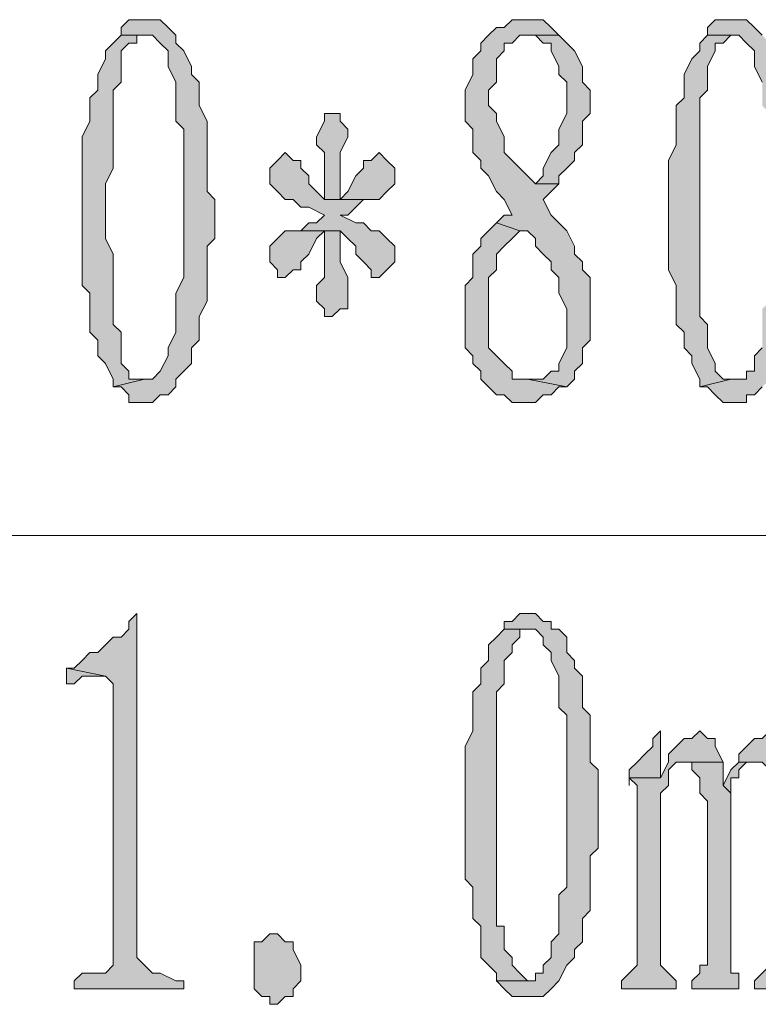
# Model space of a CAD drawing. Extents: x 566443 to 590371, y 3845226 to 3876576.
# Tile 105 of 221: x 586392.02 to 586396.02, y 3853933.96 to 3853939.3. Entities that reach past the tile are written whole.
import ezdxf

# ---------------------------------------------------------------- set-up
doc = ezdxf.new("R2010")
doc.units = 0
doc.layers.add('C00-00-00', color=7, linetype='CONTINUOUS')

msp = doc.modelspace()

# ---------------------------------------------------------------- hatches: boundary and pattern name
at = {"layer": 'C00-00-00'}
h = msp.add_hatch(color=256, dxfattribs=at)
h.dxf.hatch_style = 2
h.paths.add_polyline_path([(586392.6999, 3853939.2973), (586392.6152, 3853939.2973), (586392.5729, 3853939.2549), (586392.5729, 3853939.2126), (586392.6999, 3853939.2126), (586392.7422, 3853939.2126), (586392.7846, 3853939.1703), (586392.8269, 3853939.1279), (586392.8269, 3853939.0433), (586392.8692, 3853938.9586), (586392.8692, 3853938.7469), (586392.9116, 3853938.7046), (586392.9116, 3853938.2813), (586392.9116, 3853938.2389), (586392.9116, 3853937.9003), (586392.8692, 3853937.8156), (586392.8692, 3853937.6039), (586392.8269, 3853937.5193), (586392.8269, 3853937.4769), (586392.7846, 3853937.3923), (586392.7422, 3853937.3499), (586392.6999, 3853937.3499), (586392.5306, 3853937.3076), (586392.5729, 3853937.3076), (586392.6152, 3853937.2653), (586392.6152, 3853937.2229), (586392.6576, 3853937.2229), (586392.7422, 3853937.2229), (586392.7846, 3853937.2653), (586392.8269, 3853937.2653), (586392.8692, 3853937.3076), (586392.8692, 3853937.3499), (586392.9116, 3853937.3923), (586392.9539, 3853937.4346), (586392.9539, 3853937.5193), (586392.9962, 3853937.5616), (586392.9962, 3853937.6886), (586393.0386, 3853937.7733), (586393.0386, 3853938.0696), (586393.0809, 3853938.1119), (586393.0809, 3853938.3236), (586393.0386, 3853938.3659), (586393.0386, 3853938.7469), (586392.9962, 3853938.8316), (586392.9962, 3853938.9586), (586392.9539, 3853939.0009), (586392.9539, 3853939.0433), (586392.9116, 3853939.1279), (586392.8692, 3853939.1703), (586392.8692, 3853939.2126), (586392.8269, 3853939.2549), (586392.7846, 3853939.2973)])
h = msp.add_hatch(color=256, dxfattribs=at)
h.dxf.hatch_style = 2
h.paths.add_polyline_path([(586394.7742, 3853939.2973), (586394.6896, 3853939.2973), (586394.6472, 3853939.2549), (586394.6049, 3853939.2549), (586394.5626, 3853939.2126), (586394.5202, 3853939.1703), (586394.5202, 3853939.1279), (586394.4779, 3853939.0856), (586394.4779, 3853939.0009), (586394.4356, 3853938.9163), (586394.4356, 3853938.7469), (586394.4779, 3853938.7046), (586394.4779, 3853938.5776), (586394.5202, 3853938.5353), (586394.5202, 3853938.4929), (586394.5626, 3853938.4506), (586394.6049, 3853938.3659), (586394.6472, 3853938.3236), (586394.6896, 3853938.2389), (586394.6472, 3853938.2389), (586394.6049, 3853938.1966), (586394.7319, 3853938.1543), (586394.7742, 3853938.1543), (586394.8166, 3853938.1119), (586394.8166, 3853938.0696), (586394.8589, 3853938.0273), (586394.9012, 3853937.9849), (586394.9012, 3853937.9426), (586394.9436, 3853937.9003), (586394.9436, 3853937.8156), (586394.9859, 3853937.7309), (586394.9859, 3853937.5193), (586394.9436, 3853937.4346), (586394.9436, 3853937.3923), (586394.9012, 3853937.3923), (586394.8589, 3853937.3499), (586394.7742, 3853937.3499), (586394.9859, 3853937.3076), (586395.0282, 3853937.3499), (586395.0282, 3853937.3923), (586395.0706, 3853937.4346), (586395.0706, 3853937.5193), (586395.1129, 3853937.5616), (586395.1129, 3853937.9003), (586395.0706, 3853937.9426), (586395.0706, 3853937.9849), (586395.0282, 3853938.0273), (586395.0282, 3853938.0696), (586394.9859, 3853938.1543), (586394.9436, 3853938.1966), (586394.9012, 3853938.2389), (586394.8589, 3853938.3236), (586394.9012, 3853938.3659), (586394.9436, 3853938.4083), (586394.8166, 3853938.4083), (586394.7742, 3853938.4506), (586394.7319, 3853938.4929), (586394.6896, 3853938.5353), (586394.6472, 3853938.5776), (586394.6472, 3853938.6623), (586394.6049, 3853938.7469), (586394.6049, 3853938.7893), (586394.5626, 3853938.8316), (586394.5626, 3853938.9163), (586394.6049, 3853938.9586), (586394.6049, 3853939.0856), (586394.6472, 3853939.1279), (586394.6472, 3853939.1703), (586394.6896, 3853939.1703), (586394.7319, 3853939.2126), (586394.9436, 3853939.2126), (586394.9012, 3853939.2549), (586394.8589, 3853939.2973)])
h = msp.add_hatch(color=256, dxfattribs=at)
h.dxf.hatch_style = 2
h.paths.add_polyline_path([(586395.8749, 3853939.2973), (586395.7902, 3853939.2973), (586395.7479, 3853939.2549), (586395.7479, 3853939.2126), (586395.8749, 3853939.2126), (586395.9172, 3853939.2126), (586395.9596, 3853939.1703), (586396.0019, 3853939.1279), (586396.0019, 3853939.0433), (586396.0442, 3853938.9586), (586396.0442, 3853938.8316), (586396.0866, 3853938.7893), (586396.0866, 3853938.2813), (586396.0866, 3853938.2389), (586396.0866, 3853937.7733), (586396.0442, 3853937.7309), (586396.0442, 3853937.5193), (586396.0019, 3853937.4769), (586396.0019, 3853937.3923), (586395.9596, 3853937.3923), (586395.9596, 3853937.3499), (586395.9172, 3853937.3499), (586395.8749, 3853937.3499), (586395.7056, 3853937.3076), (586395.7479, 3853937.3076), (586395.7902, 3853937.2653), (586395.8326, 3853937.2229), (586395.9596, 3853937.2229), (586395.9596, 3853937.2653), (586396.0019, 3853937.2653), (586396.0442, 3853937.3076), (586396.0866, 3853937.3499), (586396.0866, 3853937.3923), (586396.1289, 3853937.4346), (586396.1289, 3853937.5193), (586396.1712, 3853937.5616), (586396.1712, 3853937.6463), (586396.2136, 3853937.6886), (586396.2136, 3853937.9426), (586396.2559, 3853937.9849), (586396.2559, 3853938.5353), (586396.2136, 3853938.5776), (586396.2136, 3853938.8316), (586396.1712, 3853938.8739), (586396.1712, 3853938.9586), (586396.1289, 3853939.0009), (586396.1289, 3853939.0433), (586396.0866, 3853939.1279), (586396.0866, 3853939.1703), (586396.0442, 3853939.2126), (586396.0019, 3853939.2549), (586395.9596, 3853939.2973)])
h = msp.add_hatch(color=256, dxfattribs=at)
h.dxf.hatch_style = 2
h.paths.add_polyline_path([(586392.5729, 3853939.2126), (586392.5306, 3853939.1703), (586392.4882, 3853939.1279), (586392.4882, 3853939.0856), (586392.4459, 3853939.0009), (586392.4459, 3853938.9163), (586392.4036, 3853938.8739), (586392.4036, 3853938.7469), (586392.3612, 3853938.6623), (586392.3612, 3853937.8579), (586392.4036, 3853937.8156), (586392.4036, 3853937.7733), (586392.4036, 3853937.6886), (586392.4036, 3853937.6039), (586392.4459, 3853937.5616), (586392.4459, 3853937.4769), (586392.4882, 3853937.4346), (586392.5306, 3853937.3499), (586392.5306, 3853937.3076), (586392.6999, 3853937.3499), (586392.6152, 3853937.3499), (586392.6152, 3853937.3923), (586392.5729, 3853937.4346), (586392.5729, 3853937.6039), (586392.5306, 3853937.6463), (586392.5306, 3853938.0273), (586392.4882, 3853938.1119), (586392.4882, 3853938.4083), (586392.5306, 3853938.4929), (586392.5306, 3853938.9163), (586392.5729, 3853938.9586), (586392.5729, 3853939.1279), (586392.6152, 3853939.1703), (586392.6576, 3853939.1703), (586392.6576, 3853939.2126), (586392.6999, 3853939.2126)])
h = msp.add_hatch(color=256, dxfattribs=at)
h.dxf.hatch_style = 2
h.paths.add_polyline_path([(586394.9436, 3853939.2126), (586394.7742, 3853939.2126), (586394.8166, 3853939.2126), (586394.8589, 3853939.1703), (586394.9012, 3853939.1703), (586394.9012, 3853939.1279), (586394.9436, 3853939.0433), (586394.9436, 3853939.0009), (586394.9859, 3853938.9586), (586394.9859, 3853938.7893), (586394.9436, 3853938.7046), (586394.9436, 3853938.6199), (586394.9012, 3853938.5776), (586394.8589, 3853938.4929), (586394.8589, 3853938.4506), (586394.8166, 3853938.4083), (586394.9436, 3853938.4083), (586394.9436, 3853938.4506), (586394.9859, 3853938.4929), (586395.0282, 3853938.5353), (586395.0282, 3853938.5776), (586395.0706, 3853938.6199), (586395.0706, 3853938.7469), (586395.1129, 3853938.7893), (586395.1129, 3853938.9163), (586395.0706, 3853938.9586), (586395.0706, 3853939.0433), (586395.0282, 3853939.1279), (586394.9859, 3853939.1703)])
h = msp.add_hatch(color=256, dxfattribs=at)
h.dxf.hatch_style = 2
h.paths.add_polyline_path([(586395.7479, 3853939.2126), (586395.7056, 3853939.1703), (586395.7056, 3853939.1279), (586395.6632, 3853939.0856), (586395.6209, 3853939.0009), (586395.6209, 3853938.8739), (586395.5786, 3853938.8316), (586395.5786, 3853938.6199), (586395.5362, 3853938.5353), (586395.5362, 3853937.9426), (586395.5786, 3853937.8579), (586395.5786, 3853937.7733), (586395.5786, 3853937.6886), (586395.5786, 3853937.6463), (586395.6209, 3853937.6039), (586395.6209, 3853937.5193), (586395.6632, 3853937.4769), (586395.6632, 3853937.4346), (586395.7056, 3853937.3499), (586395.7056, 3853937.3076), (586395.8749, 3853937.3499), (586395.8326, 3853937.3499), (586395.7902, 3853937.3923), (586395.7902, 3853937.4346), (586395.7479, 3853937.5193), (586395.7479, 3853937.6463), (586395.7056, 3853937.6886), (586395.7056, 3853938.8739), (586395.7479, 3853938.9163), (586395.7479, 3853939.0433), (586395.7902, 3853939.1279), (586395.7902, 3853939.1703), (586395.8326, 3853939.1703), (586395.8749, 3853939.2126)])
h = msp.add_hatch(color=256, dxfattribs=at)
h.dxf.hatch_style = 2
h.paths.add_polyline_path([(586393.7159, 3853938.7893), (586393.6736, 3853938.7893), (586393.6736, 3853938.7469), (586393.6312, 3853938.6623), (586393.6312, 3853938.6199), (586393.6736, 3853938.5776), (586393.6736, 3853938.3236), (586393.7582, 3853938.3236), (586393.7582, 3853938.5776), (586393.8006, 3853938.6623), (586393.8006, 3853938.7046), (586393.7582, 3853938.7469), (586393.7582, 3853938.7893)])
h = msp.add_hatch(color=256, dxfattribs=at)
h.dxf.hatch_style = 2
h.paths.add_polyline_path([(586393.4619, 3853938.5776), (586393.4196, 3853938.5353), (586393.3772, 3853938.4929), (586393.3772, 3853938.4083), (586393.4196, 3853938.3659), (586393.4619, 3853938.3236), (586393.5042, 3853938.3236), (586393.5466, 3853938.2813), (586393.5889, 3853938.2813), (586393.6736, 3853938.2389), (586393.6312, 3853938.1966), (586393.5889, 3853938.1966), (586393.5466, 3853938.1543), (586393.7582, 3853938.1543), (586393.8006, 3853938.1119), (586393.8429, 3853938.0696), (586393.8429, 3853938.0273), (586393.8852, 3853937.9849), (586393.9276, 3853937.9426), (586393.9276, 3853937.9003), (586393.9699, 3853937.9003), (586394.0122, 3853937.9426), (586394.0546, 3853937.9849), (586394.0546, 3853938.0696), (586394.0122, 3853938.1119), (586393.9699, 3853938.1543), (586393.9276, 3853938.1543), (586393.8852, 3853938.1966), (586393.8429, 3853938.1966), (586393.7582, 3853938.2389), (586393.8006, 3853938.2389), (586393.8429, 3853938.2813), (586393.8852, 3853938.3236), (586393.6736, 3853938.3236), (586393.6312, 3853938.3659), (586393.5889, 3853938.4083), (586393.5889, 3853938.4506), (586393.5466, 3853938.4929), (586393.5466, 3853938.5353), (586393.5042, 3853938.5353)])
h = msp.add_hatch(color=256, dxfattribs=at)
h.dxf.hatch_style = 2
h.paths.add_polyline_path([(586393.9699, 3853938.5776), (586393.9276, 3853938.5353), (586393.8852, 3853938.5353), (586393.8852, 3853938.4929), (586393.8429, 3853938.4506), (586393.8006, 3853938.3659), (586393.7582, 3853938.3236), (586393.6736, 3853938.3236), (586393.8852, 3853938.3236), (586393.9699, 3853938.3236), (586394.0122, 3853938.3659), (586394.0546, 3853938.4083), (586394.0546, 3853938.4929), (586394.0122, 3853938.5353)])
h = msp.add_hatch(color=256, dxfattribs=at)
h.dxf.hatch_style = 2
h.paths.add_polyline_path([(586394.6049, 3853938.1966), (586394.5626, 3853938.1543), (586394.5202, 3853938.1119), (586394.5202, 3853938.0696), (586394.4779, 3853938.0273), (586394.4779, 3853937.9003), (586394.4356, 3853937.8579), (586394.4356, 3853937.5193), (586394.4779, 3853937.4769), (586394.4779, 3853937.4346), (586394.5202, 3853937.3923), (586394.5202, 3853937.3499), (586394.5626, 3853937.3076), (586394.6049, 3853937.2653), (586394.6472, 3853937.2653), (586394.6896, 3853937.2229), (586394.7742, 3853937.2229), (586394.8166, 3853937.2229), (586394.8589, 3853937.2653), (586394.9012, 3853937.2653), (586394.9436, 3853937.3076), (586394.9859, 3853937.3076), (586394.7742, 3853937.3499), (586394.6896, 3853937.3499), (586394.6896, 3853937.3923), (586394.6472, 3853937.4346), (586394.6049, 3853937.4769), (586394.5626, 3853937.5193), (586394.5626, 3853937.9003), (586394.6049, 3853937.9426), (586394.6049, 3853938.0273), (586394.6472, 3853938.0696), (586394.6896, 3853938.1119), (586394.7319, 3853938.1543)])
h = msp.add_hatch(color=256, dxfattribs=at)
h.dxf.hatch_style = 2
h.paths.add_polyline_path([(586393.5466, 3853938.1543), (586393.4619, 3853938.1543), (586393.4196, 3853938.1119), (586393.3772, 3853938.0696), (586393.3772, 3853937.9849), (586393.4196, 3853937.9426), (586393.4196, 3853937.9003), (586393.4619, 3853937.9003), (586393.5042, 3853937.9426), (586393.5466, 3853937.9426), (586393.5466, 3853937.9849), (586393.5889, 3853938.0273), (586393.6312, 3853938.1119), (586393.6736, 3853938.1543), (586393.7582, 3853938.1543)])
h = msp.add_hatch(color=256, dxfattribs=at)
h.dxf.hatch_style = 2
h.paths.add_polyline_path([(586393.7582, 3853938.1543), (586393.6736, 3853938.1543), (586393.6736, 3853938.0696), (586393.6736, 3853937.9003), (586393.6312, 3853937.8579), (586393.6312, 3853937.7733), (586393.6736, 3853937.7309), (586393.6736, 3853937.6886), (586393.7159, 3853937.6886), (586393.7582, 3853937.7309), (586393.8006, 3853937.7309), (586393.8006, 3853937.8156), (586393.8006, 3853937.9003), (586393.7582, 3853937.9849)])
h = msp.add_hatch(color=256, dxfattribs=at)
h.dxf.hatch_style = 2
h.paths.add_polyline_path([(586392.6576, 3853936.0799), (586392.6152, 3853936.0376), (586392.6152, 3853935.9953), (586392.5729, 3853935.9529), (586392.5306, 3853935.9529), (586392.4882, 3853935.9106), (586392.4459, 3853935.8683), (586392.4036, 3853935.8683), (586392.3612, 3853935.8259), (586392.3189, 3853935.7836), (586392.2766, 3853935.7836), (586392.4882, 3853935.7413), (586392.5306, 3853935.6989), (586392.5306, 3853934.1749), (586392.4882, 3853934.1326), (586392.3612, 3853934.1326), (586392.3189, 3853934.0903), (586392.3189, 3853934.0479), (586392.9116, 3853934.0479), (586392.9116, 3853934.0903), (586392.8692, 3853934.0903), (586392.7846, 3853934.1326), (586392.7422, 3853934.1326), (586392.6999, 3853934.1749), (586392.6576, 3853934.2173)])
h = msp.add_hatch(color=256, dxfattribs=at)
h.dxf.hatch_style = 2
h.paths.add_polyline_path([(586394.7742, 3853936.0799), (586394.7319, 3853936.0799), (586394.6896, 3853936.0376), (586394.6472, 3853936.0376), (586394.6472, 3853935.9953), (586394.8166, 3853935.9953), (586394.8589, 3853935.9529), (586394.8589, 3853935.9106), (586394.9012, 3853935.8683), (586394.9012, 3853935.8259), (586394.9436, 3853935.7413), (586394.9436, 3853935.5719), (586394.9859, 3853935.5296), (586394.9859, 3853935.0216), (586394.9859, 3853934.5983), (586394.9436, 3853934.5559), (586394.9436, 3853934.3443), (586394.9012, 3853934.3019), (586394.9012, 3853934.2173), (586394.8589, 3853934.1749), (586394.8589, 3853934.1326), (586394.8166, 3853934.1326), (586394.8166, 3853934.0903), (586394.7742, 3853934.0903), (586394.6049, 3853934.0903), (586394.6472, 3853934.0479), (586394.6896, 3853934.0056), (586394.8589, 3853934.0056), (586394.9012, 3853934.0479), (586394.9436, 3853934.0903), (586394.9859, 3853934.1749), (586395.0282, 3853934.2173), (586395.0282, 3853934.2596), (586395.0706, 3853934.3019), (586395.0706, 3853934.4289), (586395.1129, 3853934.4713), (586395.1129, 3853934.7676), (586395.1552, 3853934.8099), (586395.1552, 3853935.2333), (586395.1129, 3853935.2756), (586395.1129, 3853935.5296), (586395.0706, 3853935.5719), (586395.0706, 3853935.7413), (586395.0282, 3853935.7836), (586395.0282, 3853935.8259), (586394.9859, 3853935.8683), (586394.9859, 3853935.9529), (586394.9436, 3853935.9953), (586394.9012, 3853935.9953), (586394.9012, 3853936.0376), (586394.8589, 3853936.0376), (586394.8166, 3853936.0799)])
h = msp.add_hatch(color=256, dxfattribs=at)
h.dxf.hatch_style = 2
h.paths.add_polyline_path([(586394.6472, 3853935.9953), (586394.6049, 3853935.9529), (586394.5626, 3853935.9106), (586394.5626, 3853935.8259), (586394.5202, 3853935.7836), (586394.5202, 3853935.6989), (586394.4779, 3853935.6566), (586394.4779, 3853935.4449), (586394.4356, 3853935.3603), (586394.4356, 3853934.6406), (586394.4779, 3853934.5983), (586394.4779, 3853934.5136), (586394.4779, 3853934.4713), (586394.4779, 3853934.4289), (586394.5202, 3853934.3866), (586394.5202, 3853934.2173), (586394.5626, 3853934.1749), (586394.6049, 3853934.1326), (586394.6049, 3853934.0903), (586394.7742, 3853934.0903), (586394.7319, 3853934.1326), (586394.6896, 3853934.1749), (586394.6896, 3853934.2173), (586394.6472, 3853934.2596), (586394.6472, 3853934.3866), (586394.6049, 3853934.3866), (586394.6049, 3853935.6566), (586394.6472, 3853935.6989), (586394.6472, 3853935.8259), (586394.6896, 3853935.8683), (586394.6896, 3853935.9106), (586394.7319, 3853935.9529), (586394.7319, 3853935.9953), (586394.7742, 3853935.9953)])
h = msp.add_hatch(color=256, dxfattribs=at)
h.dxf.hatch_style = 2
h.paths.add_polyline_path([(586392.2766, 3853935.7836), (586392.2766, 3853935.6989), (586392.3189, 3853935.6989), (586392.3612, 3853935.7413), (586392.4882, 3853935.7413)])
h = msp.add_hatch(color=256, dxfattribs=at)
h.dxf.hatch_style = 2
h.paths.add_polyline_path([(586395.7056, 3853935.4449), (586395.6632, 3853935.4026), (586395.6209, 3853935.4026), (586395.5786, 3853935.3603), (586395.5362, 3853935.3179), (586395.5362, 3853935.2756), (586395.4939, 3853935.1909), (586395.3246, 3853935.1909), (586395.3669, 3853935.1486), (586395.3669, 3853934.1749), (586395.3246, 3853934.1326), (586395.2822, 3853934.0903), (586395.2822, 3853934.0479), (586395.5786, 3853934.0479), (586395.5786, 3853934.0903), (586395.5362, 3853934.1326), (586395.4939, 3853934.1749), (586395.4939, 3853935.1063), (586395.5362, 3853935.1486), (586395.5362, 3853935.1909), (586395.5362, 3853935.2333), (586395.5786, 3853935.2756), (586395.8326, 3853935.2756), (586395.7902, 3853935.3603), (586395.7902, 3853935.4026), (586395.7479, 3853935.4026)])
h = msp.add_hatch(color=256, dxfattribs=at)
h.dxf.hatch_style = 2
h.paths.add_polyline_path([(586395.4939, 3853935.4449), (586395.4516, 3853935.4026), (586395.4516, 3853935.3603), (586395.4092, 3853935.3179), (586395.3669, 3853935.2756), (586395.3246, 3853935.2333), (586395.3246, 3853935.1486), (586395.3246, 3853935.1909), (586395.4939, 3853935.1909)])
h = msp.add_hatch(color=256, dxfattribs=at)
h.dxf.hatch_style = 2
h.paths.add_polyline_path([(586396.0866, 3853935.4449), (586396.0442, 3853935.4026), (586396.0019, 3853935.4026), (586395.9596, 3853935.3603), (586395.9172, 3853935.3179), (586395.9172, 3853935.2756), (586396.0019, 3853935.2756), (586396.0442, 3853935.2756), (586396.0866, 3853935.2333), (586396.0866, 3853934.1749), (586396.0442, 3853934.1326), (586396.0019, 3853934.0903), (586396.0019, 3853934.0479), (586396.2982, 3853934.0479), (586396.2982, 3853934.0903), (586396.2559, 3853934.1326), (586396.2559, 3853934.1749), (586396.2136, 3853934.2173), (586396.2136, 3853935.2333), (586396.1712, 3853935.2756), (586396.1712, 3853935.3603), (586396.1289, 3853935.4026), (586396.0866, 3853935.4026)])
h = msp.add_hatch(color=256, dxfattribs=at)
h.dxf.hatch_style = 2
h.paths.add_polyline_path([(586395.8326, 3853935.2756), (586395.6209, 3853935.2756), (586395.6632, 3853935.2756), (586395.6632, 3853935.2333), (586395.7056, 3853935.1909), (586395.7056, 3853935.1063), (586395.7479, 3853935.0639), (586395.7479, 3853934.1749), (586395.7056, 3853934.1749), (586395.7056, 3853934.1326), (586395.6632, 3853934.0903), (586395.6632, 3853934.0479), (586395.9172, 3853934.0479), (586395.9172, 3853934.1326), (586395.8749, 3853934.1326), (586395.8749, 3853935.1063), (586395.8326, 3853935.1486)])
h = msp.add_hatch(color=256, dxfattribs=at)
h.dxf.hatch_style = 2
h.paths.add_polyline_path([(586395.9172, 3853935.2756), (586395.8749, 3853935.2333), (586395.8326, 3853935.1486), (586395.8749, 3853935.1063), (586395.8749, 3853935.1909), (586395.9172, 3853935.1909), (586395.9172, 3853935.2333), (586395.9596, 3853935.2756), (586396.0019, 3853935.2756)])
h = msp.add_hatch(color=256, dxfattribs=at)
h.dxf.hatch_style = 2
h.paths.add_polyline_path([(586393.4619, 3853934.0056), (586393.4196, 3853933.9633), (586393.3772, 3853933.9633), (586393.3772, 3853934.0056), (586393.3349, 3853934.0056), (586393.2926, 3853934.0479), (586393.2926, 3853934.3019), (586393.3349, 3853934.3019), (586393.3772, 3853934.3443), (586393.4196, 3853934.3443), (586393.4619, 3853934.3019), (586393.5042, 3853934.3019), (586393.5042, 3853934.2596), (586393.5466, 3853934.1749), (586393.5466, 3853934.0903), (586393.5042, 3853934.0479), (586393.5042, 3853934.0056)])

# ---------------------------------------------------------------- linework, layer by layer
at = {"layer": 'C00-00-00', "lineweight": 0}
for points in [[(586392.6999, 3853939.2973), (586392.6152, 3853939.2973), (586392.5729, 3853939.2549), (586392.5729, 3853939.2126), (586392.6999, 3853939.2126), (586392.7422, 3853939.2126), (586392.7846, 3853939.1703), (586392.8269, 3853939.1279), (586392.8269, 3853939.0433), (586392.8692, 3853938.9586), (586392.8692, 3853938.7469), (586392.9116, 3853938.7046), (586392.9116, 3853938.2813), (586392.9116, 3853938.2389), (586392.9116, 3853937.9003), (586392.8692, 3853937.8156), (586392.8692, 3853937.6039), (586392.8269, 3853937.5193), (586392.8269, 3853937.4769), (586392.7846, 3853937.3923), (586392.7422, 3853937.3499), (586392.6999, 3853937.3499), (586392.5306, 3853937.3076), (586392.5729, 3853937.3076), (586392.6152, 3853937.2653), (586392.6152, 3853937.2229), (586392.6576, 3853937.2229), (586392.7422, 3853937.2229), (586392.7846, 3853937.2653), (586392.8269, 3853937.2653), (586392.8692, 3853937.3076), (586392.8692, 3853937.3499), (586392.9116, 3853937.3923), (586392.9539, 3853937.4346), (586392.9539, 3853937.5193), (586392.9962, 3853937.5616), (586392.9962, 3853937.6886), (586393.0386, 3853937.7733), (586393.0386, 3853938.0696), (586393.0809, 3853938.1119), (586393.0809, 3853938.3236), (586393.0386, 3853938.3659), (586393.0386, 3853938.7469), (586392.9962, 3853938.8316), (586392.9962, 3853938.9586), (586392.9539, 3853939.0009), (586392.9539, 3853939.0433), (586392.9116, 3853939.1279), (586392.8692, 3853939.1703), (586392.8692, 3853939.2126), (586392.8269, 3853939.2549), (586392.7846, 3853939.2973)], [(586394.7742, 3853939.2973), (586394.6896, 3853939.2973), (586394.6472, 3853939.2549), (586394.6049, 3853939.2549), (586394.5626, 3853939.2126), (586394.5202, 3853939.1703), (586394.5202, 3853939.1279), (586394.4779, 3853939.0856), (586394.4779, 3853939.0009), (586394.4356, 3853938.9163), (586394.4356, 3853938.7469), (586394.4779, 3853938.7046), (586394.4779, 3853938.5776), (586394.5202, 3853938.5353), (586394.5202, 3853938.4929), (586394.5626, 3853938.4506), (586394.6049, 3853938.3659), (586394.6472, 3853938.3236), (586394.6896, 3853938.2389), (586394.6472, 3853938.2389), (586394.6049, 3853938.1966), (586394.7319, 3853938.1543), (586394.7742, 3853938.1543), (586394.8166, 3853938.1119), (586394.8166, 3853938.0696), (586394.8589, 3853938.0273), (586394.9012, 3853937.9849), (586394.9012, 3853937.9426), (586394.9436, 3853937.9003), (586394.9436, 3853937.8156), (586394.9859, 3853937.7309), (586394.9859, 3853937.5193), (586394.9436, 3853937.4346), (586394.9436, 3853937.3923), (586394.9012, 3853937.3923), (586394.8589, 3853937.3499), (586394.7742, 3853937.3499), (586394.9859, 3853937.3076), (586395.0282, 3853937.3499), (586395.0282, 3853937.3923), (586395.0706, 3853937.4346), (586395.0706, 3853937.5193), (586395.1129, 3853937.5616), (586395.1129, 3853937.9003), (586395.0706, 3853937.9426), (586395.0706, 3853937.9849), (586395.0282, 3853938.0273), (586395.0282, 3853938.0696), (586394.9859, 3853938.1543), (586394.9436, 3853938.1966), (586394.9012, 3853938.2389), (586394.8589, 3853938.3236), (586394.9012, 3853938.3659), (586394.9436, 3853938.4083), (586394.8166, 3853938.4083), (586394.7742, 3853938.4506), (586394.7319, 3853938.4929), (586394.6896, 3853938.5353), (586394.6472, 3853938.5776), (586394.6472, 3853938.6623), (586394.6049, 3853938.7469), (586394.6049, 3853938.7893), (586394.5626, 3853938.8316), (586394.5626, 3853938.9163), (586394.6049, 3853938.9586), (586394.6049, 3853939.0856), (586394.6472, 3853939.1279), (586394.6472, 3853939.1703), (586394.6896, 3853939.1703), (586394.7319, 3853939.2126), (586394.9436, 3853939.2126), (586394.9012, 3853939.2549), (586394.8589, 3853939.2973)], [(586392.5729, 3853939.2126), (586392.5306, 3853939.1703), (586392.4882, 3853939.1279), (586392.4882, 3853939.0856), (586392.4459, 3853939.0009), (586392.4459, 3853938.9163), (586392.4036, 3853938.8739), (586392.4036, 3853938.7469), (586392.3612, 3853938.6623), (586392.3612, 3853937.8579), (586392.4036, 3853937.8156), (586392.4036, 3853937.7733), (586392.4036, 3853937.6886), (586392.4036, 3853937.6039), (586392.4459, 3853937.5616), (586392.4459, 3853937.4769), (586392.4882, 3853937.4346), (586392.5306, 3853937.3499), (586392.5306, 3853937.3076), (586392.6999, 3853937.3499), (586392.6152, 3853937.3499), (586392.6152, 3853937.3923), (586392.5729, 3853937.4346), (586392.5729, 3853937.6039), (586392.5306, 3853937.6463), (586392.5306, 3853938.0273), (586392.4882, 3853938.1119), (586392.4882, 3853938.4083), (586392.5306, 3853938.4929), (586392.5306, 3853938.9163), (586392.5729, 3853938.9586), (586392.5729, 3853939.1279), (586392.6152, 3853939.1703), (586392.6576, 3853939.1703), (586392.6576, 3853939.2126), (586392.6999, 3853939.2126)], [(586394.9436, 3853939.2126), (586394.7742, 3853939.2126), (586394.8166, 3853939.2126), (586394.8589, 3853939.1703), (586394.9012, 3853939.1703), (586394.9012, 3853939.1279), (586394.9436, 3853939.0433), (586394.9436, 3853939.0009), (586394.9859, 3853938.9586), (586394.9859, 3853938.7893), (586394.9436, 3853938.7046), (586394.9436, 3853938.6199), (586394.9012, 3853938.5776), (586394.8589, 3853938.4929), (586394.8589, 3853938.4506), (586394.8166, 3853938.4083), (586394.9436, 3853938.4083), (586394.9436, 3853938.4506), (586394.9859, 3853938.4929), (586395.0282, 3853938.5353), (586395.0282, 3853938.5776), (586395.0706, 3853938.6199), (586395.0706, 3853938.7469), (586395.1129, 3853938.7893), (586395.1129, 3853938.9163), (586395.0706, 3853938.9586), (586395.0706, 3853939.0433), (586395.0282, 3853939.1279), (586394.9859, 3853939.1703)], [(586395.7479, 3853939.2126), (586395.7056, 3853939.1703), (586395.7056, 3853939.1279), (586395.6632, 3853939.0856), (586395.6209, 3853939.0009), (586395.6209, 3853938.8739), (586395.5786, 3853938.8316), (586395.5786, 3853938.6199), (586395.5362, 3853938.5353), (586395.5362, 3853937.9426), (586395.5786, 3853937.8579), (586395.5786, 3853937.7733), (586395.5786, 3853937.6886), (586395.5786, 3853937.6463), (586395.6209, 3853937.6039), (586395.6209, 3853937.5193), (586395.6632, 3853937.4769), (586395.6632, 3853937.4346), (586395.7056, 3853937.3499), (586395.7056, 3853937.3076), (586395.8749, 3853937.3499), (586395.8326, 3853937.3499), (586395.7902, 3853937.3923), (586395.7902, 3853937.4346), (586395.7479, 3853937.5193), (586395.7479, 3853937.6463), (586395.7056, 3853937.6886), (586395.7056, 3853938.8739), (586395.7479, 3853938.9163), (586395.7479, 3853939.0433), (586395.7902, 3853939.1279), (586395.7902, 3853939.1703), (586395.8326, 3853939.1703), (586395.8749, 3853939.2126)], [(586393.7159, 3853938.7893), (586393.6736, 3853938.7893), (586393.6736, 3853938.7469), (586393.6312, 3853938.6623), (586393.6312, 3853938.6199), (586393.6736, 3853938.5776), (586393.6736, 3853938.3236), (586393.7582, 3853938.3236), (586393.7582, 3853938.5776), (586393.8006, 3853938.6623), (586393.8006, 3853938.7046), (586393.7582, 3853938.7469), (586393.7582, 3853938.7893)], [(586393.4619, 3853938.5776), (586393.4196, 3853938.5353), (586393.3772, 3853938.4929), (586393.3772, 3853938.4083), (586393.4196, 3853938.3659), (586393.4619, 3853938.3236), (586393.5042, 3853938.3236), (586393.5466, 3853938.2813), (586393.5889, 3853938.2813), (586393.6736, 3853938.2389), (586393.6312, 3853938.1966), (586393.5889, 3853938.1966), (586393.5466, 3853938.1543), (586393.7582, 3853938.1543), (586393.8006, 3853938.1119), (586393.8429, 3853938.0696), (586393.8429, 3853938.0273), (586393.8852, 3853937.9849), (586393.9276, 3853937.9426), (586393.9276, 3853937.9003), (586393.9699, 3853937.9003), (586394.0122, 3853937.9426), (586394.0546, 3853937.9849), (586394.0546, 3853938.0696), (586394.0122, 3853938.1119), (586393.9699, 3853938.1543), (586393.9276, 3853938.1543), (586393.8852, 3853938.1966), (586393.8429, 3853938.1966), (586393.7582, 3853938.2389), (586393.8006, 3853938.2389), (586393.8429, 3853938.2813), (586393.8852, 3853938.3236), (586393.6736, 3853938.3236), (586393.6312, 3853938.3659), (586393.5889, 3853938.4083), (586393.5889, 3853938.4506), (586393.5466, 3853938.4929), (586393.5466, 3853938.5353), (586393.5042, 3853938.5353)], [(586393.9699, 3853938.5776), (586393.9276, 3853938.5353), (586393.8852, 3853938.5353), (586393.8852, 3853938.4929), (586393.8429, 3853938.4506), (586393.8006, 3853938.3659), (586393.7582, 3853938.3236), (586393.6736, 3853938.3236), (586393.8852, 3853938.3236), (586393.9699, 3853938.3236), (586394.0122, 3853938.3659), (586394.0546, 3853938.4083), (586394.0546, 3853938.4929), (586394.0122, 3853938.5353)], [(586394.6049, 3853938.1966), (586394.5626, 3853938.1543), (586394.5202, 3853938.1119), (586394.5202, 3853938.0696), (586394.4779, 3853938.0273), (586394.4779, 3853937.9003), (586394.4356, 3853937.8579), (586394.4356, 3853937.5193), (586394.4779, 3853937.4769), (586394.4779, 3853937.4346), (586394.5202, 3853937.3923), (586394.5202, 3853937.3499), (586394.5626, 3853937.3076), (586394.6049, 3853937.2653), (586394.6472, 3853937.2653), (586394.6896, 3853937.2229), (586394.7742, 3853937.2229), (586394.8166, 3853937.2229), (586394.8589, 3853937.2653), (586394.9012, 3853937.2653), (586394.9436, 3853937.3076), (586394.9859, 3853937.3076), (586394.7742, 3853937.3499), (586394.6896, 3853937.3499), (586394.6896, 3853937.3923), (586394.6472, 3853937.4346), (586394.6049, 3853937.4769), (586394.5626, 3853937.5193), (586394.5626, 3853937.9003), (586394.6049, 3853937.9426), (586394.6049, 3853938.0273), (586394.6472, 3853938.0696), (586394.6896, 3853938.1119), (586394.7319, 3853938.1543)], [(586393.5466, 3853938.1543), (586393.4619, 3853938.1543), (586393.4196, 3853938.1119), (586393.3772, 3853938.0696), (586393.3772, 3853937.9849), (586393.4196, 3853937.9426), (586393.4196, 3853937.9003), (586393.4619, 3853937.9003), (586393.5042, 3853937.9426), (586393.5466, 3853937.9426), (586393.5466, 3853937.9849), (586393.5889, 3853938.0273), (586393.6312, 3853938.1119), (586393.6736, 3853938.1543), (586393.7582, 3853938.1543)], [(586393.7582, 3853938.1543), (586393.6736, 3853938.1543), (586393.6736, 3853938.0696), (586393.6736, 3853937.9003), (586393.6312, 3853937.8579), (586393.6312, 3853937.7733), (586393.6736, 3853937.7309), (586393.6736, 3853937.6886), (586393.7159, 3853937.6886), (586393.7582, 3853937.7309), (586393.8006, 3853937.7309), (586393.8006, 3853937.8156), (586393.8006, 3853937.9003), (586393.7582, 3853937.9849)], [(586392.6576, 3853936.0799), (586392.6152, 3853936.0376), (586392.6152, 3853935.9953), (586392.5729, 3853935.9529), (586392.5306, 3853935.9529), (586392.4882, 3853935.9106), (586392.4459, 3853935.8683), (586392.4036, 3853935.8683), (586392.3612, 3853935.8259), (586392.3189, 3853935.7836), (586392.2766, 3853935.7836), (586392.4882, 3853935.7413), (586392.5306, 3853935.6989), (586392.5306, 3853934.1749), (586392.4882, 3853934.1326), (586392.3612, 3853934.1326), (586392.3189, 3853934.0903), (586392.3189, 3853934.0479), (586392.9116, 3853934.0479), (586392.9116, 3853934.0903), (586392.8692, 3853934.0903), (586392.7846, 3853934.1326), (586392.7422, 3853934.1326), (586392.6999, 3853934.1749), (586392.6576, 3853934.2173)], [(586394.7742, 3853936.0799), (586394.7319, 3853936.0799), (586394.6896, 3853936.0376), (586394.6472, 3853936.0376), (586394.6472, 3853935.9953), (586394.8166, 3853935.9953), (586394.8589, 3853935.9529), (586394.8589, 3853935.9106), (586394.9012, 3853935.8683), (586394.9012, 3853935.8259), (586394.9436, 3853935.7413), (586394.9436, 3853935.5719), (586394.9859, 3853935.5296), (586394.9859, 3853935.0216), (586394.9859, 3853934.5983), (586394.9436, 3853934.5559), (586394.9436, 3853934.3443), (586394.9012, 3853934.3019), (586394.9012, 3853934.2173), (586394.8589, 3853934.1749), (586394.8589, 3853934.1326), (586394.8166, 3853934.1326), (586394.8166, 3853934.0903), (586394.7742, 3853934.0903), (586394.6049, 3853934.0903), (586394.6472, 3853934.0479), (586394.6896, 3853934.0056), (586394.8589, 3853934.0056), (586394.9012, 3853934.0479), (586394.9436, 3853934.0903), (586394.9859, 3853934.1749), (586395.0282, 3853934.2173), (586395.0282, 3853934.2596), (586395.0706, 3853934.3019), (586395.0706, 3853934.4289), (586395.1129, 3853934.4713), (586395.1129, 3853934.7676), (586395.1552, 3853934.8099), (586395.1552, 3853935.2333), (586395.1129, 3853935.2756), (586395.1129, 3853935.5296), (586395.0706, 3853935.5719), (586395.0706, 3853935.7413), (586395.0282, 3853935.7836), (586395.0282, 3853935.8259), (586394.9859, 3853935.8683), (586394.9859, 3853935.9529), (586394.9436, 3853935.9953), (586394.9012, 3853935.9953), (586394.9012, 3853936.0376), (586394.8589, 3853936.0376), (586394.8166, 3853936.0799)], [(586394.6472, 3853935.9953), (586394.6049, 3853935.9529), (586394.5626, 3853935.9106), (586394.5626, 3853935.8259), (586394.5202, 3853935.7836), (586394.5202, 3853935.6989), (586394.4779, 3853935.6566), (586394.4779, 3853935.4449), (586394.4356, 3853935.3603), (586394.4356, 3853934.6406), (586394.4779, 3853934.5983), (586394.4779, 3853934.5136), (586394.4779, 3853934.4713), (586394.4779, 3853934.4289), (586394.5202, 3853934.3866), (586394.5202, 3853934.2173), (586394.5626, 3853934.1749), (586394.6049, 3853934.1326), (586394.6049, 3853934.0903), (586394.7742, 3853934.0903), (586394.7319, 3853934.1326), (586394.6896, 3853934.1749), (586394.6896, 3853934.2173), (586394.6472, 3853934.2596), (586394.6472, 3853934.3866), (586394.6049, 3853934.3866), (586394.6049, 3853935.6566), (586394.6472, 3853935.6989), (586394.6472, 3853935.8259), (586394.6896, 3853935.8683), (586394.6896, 3853935.9106), (586394.7319, 3853935.9529), (586394.7319, 3853935.9953), (586394.7742, 3853935.9953)], [(586392.2766, 3853935.7836), (586392.2766, 3853935.6989), (586392.3189, 3853935.6989), (586392.3612, 3853935.7413), (586392.4882, 3853935.7413)], [(586395.7056, 3853935.4449), (586395.6632, 3853935.4026), (586395.6209, 3853935.4026), (586395.5786, 3853935.3603), (586395.5362, 3853935.3179), (586395.5362, 3853935.2756), (586395.4939, 3853935.1909), (586395.3246, 3853935.1909), (586395.3669, 3853935.1486), (586395.3669, 3853934.1749), (586395.3246, 3853934.1326), (586395.2822, 3853934.0903), (586395.2822, 3853934.0479), (586395.5786, 3853934.0479), (586395.5786, 3853934.0903), (586395.5362, 3853934.1326), (586395.4939, 3853934.1749), (586395.4939, 3853935.1063), (586395.5362, 3853935.1486), (586395.5362, 3853935.1909), (586395.5362, 3853935.2333), (586395.5786, 3853935.2756), (586395.8326, 3853935.2756), (586395.7902, 3853935.3603), (586395.7902, 3853935.4026), (586395.7479, 3853935.4026)], [(586395.4939, 3853935.4449), (586395.4516, 3853935.4026), (586395.4516, 3853935.3603), (586395.4092, 3853935.3179), (586395.3669, 3853935.2756), (586395.3246, 3853935.2333), (586395.3246, 3853935.1486), (586395.3246, 3853935.1909), (586395.4939, 3853935.1909)], [(586396.0866, 3853935.4449), (586396.0442, 3853935.4026), (586396.0019, 3853935.4026), (586395.9596, 3853935.3603), (586395.9172, 3853935.3179), (586395.9172, 3853935.2756), (586396.0019, 3853935.2756), (586396.0442, 3853935.2756), (586396.0866, 3853935.2333), (586396.0866, 3853934.1749), (586396.0442, 3853934.1326), (586396.0019, 3853934.0903), (586396.0019, 3853934.0479), (586396.2982, 3853934.0479), (586396.2982, 3853934.0903), (586396.2559, 3853934.1326), (586396.2559, 3853934.1749), (586396.2136, 3853934.2173), (586396.2136, 3853935.2333), (586396.1712, 3853935.2756), (586396.1712, 3853935.3603), (586396.1289, 3853935.4026), (586396.0866, 3853935.4026)], [(586395.8326, 3853935.2756), (586395.6209, 3853935.2756), (586395.6632, 3853935.2756), (586395.6632, 3853935.2333), (586395.7056, 3853935.1909), (586395.7056, 3853935.1063), (586395.7479, 3853935.0639), (586395.7479, 3853934.1749), (586395.7056, 3853934.1749), (586395.7056, 3853934.1326), (586395.6632, 3853934.0903), (586395.6632, 3853934.0479), (586395.9172, 3853934.0479), (586395.9172, 3853934.1326), (586395.8749, 3853934.1326), (586395.8749, 3853935.1063), (586395.8326, 3853935.1486)], [(586395.9172, 3853935.2756), (586395.8749, 3853935.2333), (586395.8326, 3853935.1486), (586395.8749, 3853935.1063), (586395.8749, 3853935.1909), (586395.9172, 3853935.1909), (586395.9172, 3853935.2333), (586395.9596, 3853935.2756), (586396.0019, 3853935.2756)], [(586393.4619, 3853934.0056), (586393.4196, 3853933.9633), (586393.3772, 3853933.9633), (586393.3772, 3853934.0056), (586393.3349, 3853934.0056), (586393.2926, 3853934.0479), (586393.2926, 3853934.3019), (586393.3349, 3853934.3019), (586393.3772, 3853934.3443), (586393.4196, 3853934.3443), (586393.4619, 3853934.3019), (586393.5042, 3853934.3019), (586393.5042, 3853934.2596), (586393.5466, 3853934.1749), (586393.5466, 3853934.0903), (586393.5042, 3853934.0479), (586393.5042, 3853934.0056)]]:
    msp.add_lwpolyline(points, close=True, dxfattribs=at)
for points in [[(586396.0442, 3853939.2126), (586396.0019, 3853939.2549), (586395.9596, 3853939.2973), (586395.8749, 3853939.2973), (586395.7902, 3853939.2973), (586395.7479, 3853939.2549), (586395.7479, 3853939.2126), (586395.8749, 3853939.2126), (586395.9172, 3853939.2126), (586395.9596, 3853939.1703), (586396.0019, 3853939.1279), (586396.0019, 3853939.0433), (586396.0442, 3853938.9586)], [(586396.0442, 3853937.5193), (586396.0019, 3853937.4769), (586396.0019, 3853937.3923), (586395.9596, 3853937.3923), (586395.9596, 3853937.3499), (586395.9172, 3853937.3499), (586395.8749, 3853937.3499), (586395.7056, 3853937.3076), (586395.7479, 3853937.3076), (586395.7902, 3853937.2653), (586395.8326, 3853937.2229), (586395.9596, 3853937.2229), (586395.9596, 3853937.2653), (586396.0019, 3853937.2653), (586396.0442, 3853937.3076)]]:
    msp.add_lwpolyline(points, dxfattribs=at)
at = {"layer": 'C00-00-00', "lineweight": 9}
msp.add_lwpolyline([(586476.8162, 3853936.5033), (586378.5606, 3853936.5033)], dxfattribs=at)

doc.saveas('drawing.dxf')
